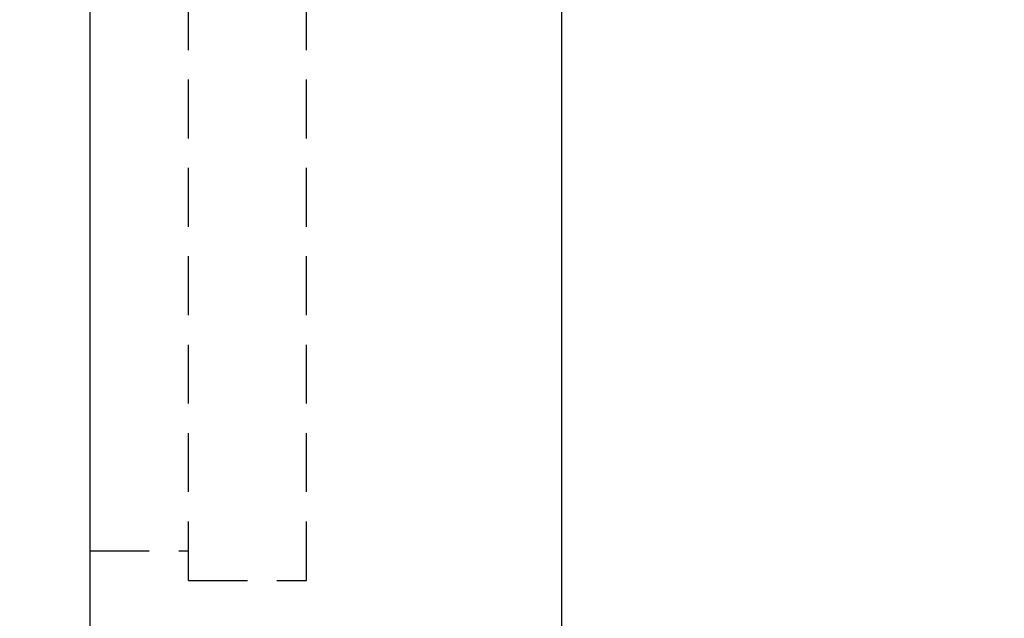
# Model space of a CAD drawing. Extents: x 487 to 843, y 33 to 377.
# Tile 3 of 48: x 743 to 768, y 92 to 107. Entities that reach past the tile are written whole.
import ezdxf

# ---------------------------------------------------------------- set-up
doc = ezdxf.new("R2010")
doc.units = 0
doc.header["$LTSCALE"] = 3
doc.header["$MEASUREMENT"] = 0
doc.linetypes.add('DASHED', pattern=[0.75, 0.5, -0.25])
for name, color, linetype in [('DIM', 4, 'CONTINUOUS'), ('HID', 2, 'DASHED'), ('OUT', 3, 'CONTINUOUS')]:
    doc.layers.add(name, color=color, linetype=linetype)
doc.styles.add('DIM-7', font='SIMPLEX.shx', dxfattribs={"width": 0.7, "bigfont": 'chineset.shx'})
doc.dimstyles.new('CNS', dxfattribs={"dimtxt": 3.5, "dimasz": 2.5, "dimexe": 1, "dimexo": 1.5, "dimgap": 0.09, "dimtad": 0, "dimdsep": 46, "dimtxsty": 'DIM-7', "dimcen": 0.09, "dimclrd": 1, "dimclre": 1, "dimclrt": 4, "dimadec": 0, "dimazin": 0, "dimtfac": 1, "dimtix": 1, "dimtmove": 2, "dimatfit": 3, "dimfxl": 1, "dimtvp": 0.971429, "dimtolj": 1, "dimarcsym": 0})

# ---------------------------------------------------------------- blocks, each defined once
blk = doc.blocks.new('*D14')
at = {"layer": 'DIM', "color": 0, "linetype": 'Continuous', "lineweight": -2, "transparency": 16777216}
for p, q in [((744.442, 152.947), (732.507, 152.947)), ((733.507, 150.447), (733.507, 75.447)), ((744.442, 72.947), (732.507, 72.947))]:
    blk.add_line(p, q, dxfattribs=at)
at = {"layer": 'DIM', "color": 0, "linetype": 'Continuous', "transparency": 16777216}
for points in [[(733.09, 150.447), (733.924, 150.447), (733.507, 152.947)], [(733.09, 75.447), (733.924, 75.447), (733.507, 72.947)]]:
    blk.add_solid(points, dxfattribs=at)
at = {"layer": 'DIM', "color": 0, "linetype": 'Continuous', "transparency": 16777216, "insert": (730.757, 112.947), "char_height": 3.5, "attachment_point": 5, "rotation": 90, "style": 'DIM-7'}
blk.add_mtext('\\A1;%%C80', dxfattribs=at)
blk = doc.blocks.new('*D16')
at = {"layer": 'DIM', "color": 0, "linetype": 'Continuous', "lineweight": -2, "transparency": 16777216}
for p, q in [((831.942, 97.543), (831.942, 56.309)), ((744.942, 72.447), (744.942, 56.309)), ((747.442, 57.309), (829.442, 57.309))]:
    blk.add_line(p, q, dxfattribs=at)
at = {"layer": 'DIM', "color": 0, "linetype": 'Continuous', "transparency": 16777216}
for points in [[(747.442, 57.726), (747.442, 56.892), (744.942, 57.309)], [(829.442, 57.726), (829.442, 56.892), (831.942, 57.309)]]:
    blk.add_solid(points, dxfattribs=at)
at = {"layer": 'DIM', "color": 0, "linetype": 'Continuous', "transparency": 16777216, "insert": (788.442, 60.059), "char_height": 3.5, "attachment_point": 5, "style": 'DIM-7'}
blk.add_mtext('\\A1;87', dxfattribs=at)

msp = doc.modelspace()

# ---------------------------------------------------------------- linework, layer by layer
at = {"layer": 'HID', "color": 7, "linetype": 'DASHED'}
for p, q in [((747.442, 92.947), (747.442, 132.947)), ((750.442, 92.947), (750.442, 132.947)), ((744.942, 93.697), (747.442, 93.697)), ((747.442, 92.947), (750.442, 92.947))]:
    msp.add_line(p, q, dxfattribs=at)
at = {"layer": 'OUT', "color": 7}
for p, q in [((744.942, 73.947), (744.942, 151.947)), ((756.942, 73.947), (756.942, 151.947))]:
    msp.add_line(p, q, dxfattribs=at)

# ---------------------------------------------------------------- dimensions: what is measured, and where the dimension line sits
at = {"layer": 'DIM', "color": 7, "linetype": 'Continuous'}
dim = msp.add_linear_dim(base=(733.507, 72.947), p1=(745.942, 152.947), p2=(745.942, 72.947), angle=90, text='%%C<>', dimstyle='CNS', override={"dimgap": 1, "dimtad": 1, "dimclrd": 0, "dimclre": 0, "dimclrt": 0, "dimtmove": 1}, dxfattribs=at)
dim.commit()
dim.dimension.update_dxf_attribs({"geometry": '*D14', "text_midpoint": (730.757, 112.947)})
dim = msp.add_linear_dim(base=(831.942, 57.309), p1=(744.942, 73.947), p2=(831.942, 99.043), dimstyle='CNS', override={"dimgap": 1, "dimtad": 1, "dimclrd": 0, "dimclre": 0, "dimclrt": 0, "dimtmove": 1}, dxfattribs=at)
dim.commit()
dim.dimension.update_dxf_attribs({"geometry": '*D16', "text_midpoint": (788.442, 60.059)})

doc.saveas('drawing.dxf')
